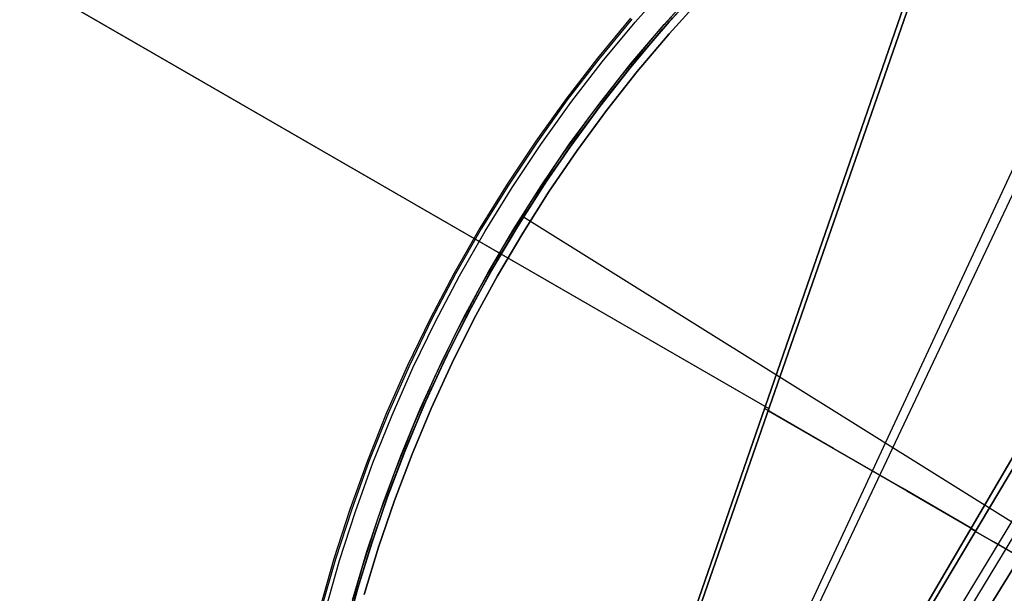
# Model space of a CAD drawing. Header units: millimetres. Extents: x 10871 to 12032, y -2698 to -1680.
# Tile 17 of 183: x 11273 to 11373, y -2006 to -1948. Entities that reach past the tile are written whole.
import ezdxf

# ---------------------------------------------------------------- set-up
doc = ezdxf.new("R2010")
doc.units = ezdxf.units.MM
for name, color, linetype in [('1', 7, 'Continuous'), ('color', 7, 'Continuous'), ('luz', 7, 'Continuous')]:
    doc.layers.add(name, color=color, linetype=linetype)

msp = doc.modelspace()

# ---------------------------------------------------------------- linework, layer by layer
at = {"layer": '1', "color": 7, "true_color": 0xffffff}
for p, q in [((11349.01, -1987.3, 62.69), (11195.61, -1898.74, 56.8)), ((11195.85, -1898.87, 50.99), (11349.37, -1987.51, 56.66)), ((11329.45, -2043.87, 65.37), (11368.47, -1931.04, 60.04)), ((11368.47, -1931.04, 60.04), (11329.45, -2043.87, 65.37)), ((11329.73, -2044.04, 59.36), (11368.93, -1931.31, 53.97)), ((11368.93, -1931.31, 53.97), (11329.73, -2044.04, 59.36)), ((11384.75, -1940.5, 55.97), (11335.12, -2047.22, 59.57)), ((11385.83, -1941.13, 62.29), (11335.54, -2047.46, 65.61)), ((11399.62, -1949.13, 64.9), (11340.39, -2050.33, 65.87)), ((11340.39, -2050.33, 65.87), (11399.62, -1949.13, 64.9)), ((11340.5, -2050.39, 59.86), (11400.46, -1949.63, 58.9)), ((11400.46, -1949.63, 58.9), (11340.5, -2050.39, 59.86)), ((11403.12, -1951.17, 59.33), (11342.37, -2051.49, 59.88)), ((11403.89, -1951.62, 65.57), (11343.21, -2051.99, 65.95)), ((11405.79, -1952.72, 59.67), (11344.23, -2052.6, 59.89)), ((11344.23, -2052.6, 59.89), (11405.79, -1952.72, 59.67)), ((11355.99, -1991.58, 63.38), (11348.94, -1987.51, 62.7)), ((11349.3, -1987.72, 56.67), (11356.39, -1991.82, 57.35)), ((11363.02, -1995.64, 64.27), (11355.99, -1991.58, 63.38)), ((11356.39, -1991.82, 57.35), (11363.46, -1995.9, 58.25)), ((11370.03, -1999.69, 65.38), (11363.02, -1995.64, 64.27)), ((11363.46, -1995.9, 58.25), (11370.51, -1999.97, 59.38)), ((11372.36, -2001.13, 65.65), (11369.99, -1999.76, 65.38)), ((11370.47, -2000.03, 59.38), (11375.02, -2002.65, 59.78)), ((11374.73, -2002.5, 65.86), (11372.36, -2001.13, 65.65))]:
    msp.add_line(p, q, dxfattribs=at)
at = {"layer": 'color', "color": 254, "true_color": 0xcad1ee}
for p, q in [((11335.74, -1948.06, -19.24), (11339.23, -1944.13, -19.24)), ((11338.69, -1948.31, -39.3), (11342.18, -1944.48, -39.3)), ((11338.69, -1948.31, -41.9), (11342.18, -1944.48, -41.9)), ((11340.99, -1945.75, -44.5), (11337.55, -1949.62, -44.5)), ((11342.58, -1945.51, -19.97), (11339.19, -1949.26, -19.97)), ((11342.58, -1945.51, -39.3), (11339.19, -1949.26, -39.3)), ((11339.19, -1949.26, -29.63), (11342.58, -1945.51, -29.63)), ((11335.27, -1947.67, -44.5), (11331.9, -1951.73, -44.5)), ((11335.27, -1947.67, -20.16), (11331.9, -1951.73, -20.16)), ((11335.27, -1947.67, -32.33), (11331.9, -1951.73, -32.33)), ((11335.4, -1947.77, -19.61), (11332.03, -1951.84, -19.61)), ((11332.38, -1952.11, -19.24), (11335.74, -1948.06, -19.24)), ((11335.34, -1952.26, -39.3), (11338.69, -1948.31, -39.3)), ((11335.34, -1952.26, -41.9), (11338.69, -1948.31, -41.9)), ((11339.19, -1949.26, -19.97), (11335.93, -1953.12, -19.97)), ((11339.19, -1949.26, -39.3), (11335.93, -1953.12, -39.3)), ((11335.93, -1953.12, -29.63), (11339.19, -1949.26, -29.63)), ((11337.55, -1949.62, -44.5), (11334.25, -1953.61, -44.5)), ((11331.9, -1951.73, -44.5), (11328.68, -1955.91, -44.5)), ((11331.9, -1951.73, -20.16), (11328.68, -1955.91, -20.16)), ((11331.9, -1951.73, -32.33), (11328.68, -1955.91, -32.33)), ((11332.03, -1951.84, -19.61), (11328.81, -1956.01, -19.61)), ((11329.16, -1956.28, -19.24), (11332.38, -1952.11, -19.24)), ((11332.13, -1956.32, -39.3), (11335.34, -1952.26, -39.3)), ((11332.13, -1956.32, -41.9), (11335.34, -1952.26, -41.9)), ((11335.93, -1953.12, -19.97), (11332.8, -1957.08, -19.97)), ((11335.93, -1953.12, -39.3), (11332.8, -1957.08, -39.3)), ((11332.8, -1957.08, -29.63), (11335.93, -1953.12, -29.63)), ((11334.25, -1953.61, -44.5), (11331.08, -1957.71, -44.5)), ((11328.68, -1955.91, -44.5), (11325.6, -1960.2, -44.5)), ((11328.68, -1955.91, -20.16), (11325.6, -1960.2, -20.16)), ((11328.68, -1955.91, -32.33), (11325.6, -1960.2, -32.33)), ((11328.81, -1956.01, -19.61), (11325.73, -1960.3, -19.61)), ((11326.1, -1960.55, -19.24), (11329.16, -1956.28, -19.24)), ((11329.05, -1960.5, -39.3), (11332.13, -1956.32, -39.3)), ((11329.05, -1960.5, -41.9), (11332.13, -1956.32, -41.9)), ((11332.8, -1957.08, -19.97), (11329.82, -1961.15, -19.97)), ((11332.8, -1957.08, -39.3), (11329.82, -1961.15, -39.3)), ((11329.82, -1961.15, -29.63), (11332.8, -1957.08, -29.63)), ((11331.08, -1957.71, -44.5), (11328.06, -1961.91, -44.5)), ((11325.6, -1960.2, -44.5), (11322.66, -1964.6, -44.5)), ((11325.6, -1960.2, -20.16), (11322.66, -1964.6, -20.16)), ((11325.6, -1960.2, -32.33), (11322.66, -1964.6, -32.33)), ((11325.73, -1960.3, -19.61), (11322.8, -1964.69, -19.61)), ((11326.13, -1964.77, -39.3), (11329.05, -1960.5, -39.3)), ((11326.13, -1964.77, -41.9), (11329.05, -1960.5, -41.9)), ((11323.18, -1964.93, -19.24), (11326.1, -1960.55, -19.24)), ((11329.82, -1961.15, -19.97), (11326.96, -1965.32, -19.97)), ((11329.82, -1961.15, -39.3), (11326.96, -1965.32, -39.3)), ((11326.96, -1965.32, -29.63), (11329.82, -1961.15, -29.63)), ((11328.06, -1961.91, -44.5), (11325.19, -1966.22, -44.5)), ((11322.66, -1964.6, -44.5), (11319.89, -1969.09, -44.5)), ((11322.66, -1964.6, -20.16), (11319.89, -1969.09, -20.16)), ((11322.66, -1964.6, -32.33), (11319.89, -1969.09, -32.33)), ((11322.8, -1964.69, -19.61), (11320.03, -1969.17, -19.61)), ((11320.41, -1969.4, -19.24), (11323.18, -1964.93, -19.24)), ((11323.35, -1969.15, -39.3), (11326.13, -1964.77, -39.3)), ((11323.35, -1969.15, -41.9), (11326.13, -1964.77, -41.9)), ((11326.96, -1965.32, -19.97), (11324.26, -1969.59, -19.97)), ((11326.96, -1965.32, -39.3), (11324.26, -1969.59, -39.3)), ((11324.26, -1969.59, -29.63), (11326.96, -1965.32, -29.63)), ((11325.19, -1966.22, -44.5), (11322.46, -1970.62, -44.5)), ((11319.89, -1969.09, -44.5), (11317.27, -1973.68, -44.5)), ((11319.89, -1969.09, -20.16), (11317.27, -1973.68, -20.16)), ((11319.89, -1969.09, -32.33), (11317.27, -1973.68, -32.33)), ((11320.03, -1969.17, -19.61), (11317.41, -1973.76, -19.61)), ((11317.8, -1973.97, -19.24), (11320.41, -1969.4, -19.24)), ((11320.73, -1973.62, -39.3), (11323.35, -1969.15, -39.3)), ((11320.73, -1973.62, -41.9), (11323.35, -1969.15, -41.9)), ((11324.26, -1969.59, -19.97), (11321.7, -1973.94, -19.97)), ((11324.26, -1969.59, -39.3), (11321.7, -1973.94, -39.3)), ((11321.7, -1973.94, -29.63), (11324.26, -1969.59, -29.63)), ((11322.46, -1970.62, -44.5), (11319.9, -1975.12, -44.5)), ((11317.27, -1973.68, -44.5), (11314.8, -1978.35, -44.5)), ((11317.27, -1973.68, -20.16), (11314.8, -1978.35, -20.16)), ((11317.27, -1973.68, -32.33), (11314.8, -1978.35, -32.33)), ((11317.41, -1973.76, -19.61), (11314.95, -1978.42, -19.61)), ((11315.35, -1978.62, -19.24), (11317.8, -1973.97, -19.24)), ((11318.26, -1978.17, -39.3), (11320.73, -1973.62, -39.3)), ((11318.26, -1978.17, -41.9), (11320.73, -1973.62, -41.9)), ((11321.7, -1973.94, -19.97), (11319.28, -1978.38, -19.97)), ((11321.7, -1973.94, -39.3), (11319.28, -1978.38, -39.3)), ((11319.28, -1978.38, -29.63), (11321.7, -1973.94, -29.63)), ((11319.9, -1975.12, -44.5), (11317.48, -1979.7, -44.5)), ((11314.8, -1978.35, -44.5), (11312.51, -1983.1, -44.5)), ((11314.8, -1978.35, -20.16), (11312.51, -1983.1, -20.16)), ((11314.8, -1978.35, -32.33), (11312.51, -1983.1, -32.33)), ((11314.95, -1978.42, -19.61), (11312.66, -1983.17, -19.61)), ((11315.96, -1982.81, -39.3), (11318.26, -1978.17, -39.3)), ((11315.96, -1982.81, -41.9), (11318.26, -1978.17, -41.9)), ((11319.28, -1978.38, -19.97), (11317.02, -1982.9, -19.97)), ((11319.28, -1978.38, -39.3), (11317.02, -1982.9, -39.3)), ((11317.02, -1982.9, -29.63), (11319.28, -1978.38, -29.63)), ((11313.06, -1983.36, -19.24), (11315.35, -1978.62, -19.24)), ((11317.48, -1979.7, -44.5), (11315.23, -1984.36, -44.5)), ((11312.51, -1983.1, -44.5), (11310.37, -1987.94, -44.5)), ((11312.51, -1983.1, -20.16), (11310.37, -1987.94, -20.16)), ((11312.51, -1983.1, -32.33), (11310.37, -1987.94, -32.33)), ((11312.66, -1983.17, -19.61), (11310.52, -1988, -19.61)), ((11310.93, -1988.17, -19.24), (11313.06, -1983.36, -19.24)), ((11313.81, -1987.53, -39.3), (11315.96, -1982.81, -39.3)), ((11313.81, -1987.53, -41.9), (11315.96, -1982.81, -41.9)), ((11317.02, -1982.9, -19.97), (11314.92, -1987.49, -19.97)), ((11317.02, -1982.9, -39.3), (11314.92, -1987.49, -39.3)), ((11314.92, -1987.49, -29.63), (11317.02, -1982.9, -29.63)), ((11315.23, -1984.36, -44.5), (11313.14, -1989.1, -44.5)), ((11311.83, -1992.31, -39.3), (11313.81, -1987.53, -39.3)), ((11311.83, -1992.31, -41.9), (11313.81, -1987.53, -41.9)), ((11314.92, -1987.49, -19.97), (11312.97, -1992.15, -19.97)), ((11314.92, -1987.49, -39.3), (11312.97, -1992.15, -39.3)), ((11312.97, -1992.15, -29.63), (11314.92, -1987.49, -29.63)), ((11310.37, -1987.94, -44.5), (11308.41, -1992.84, -44.5)), ((11310.37, -1987.94, -20.16), (11308.41, -1992.84, -20.16)), ((11310.37, -1987.94, -32.33), (11308.41, -1992.84, -32.33)), ((11310.52, -1988, -19.61), (11308.56, -1992.9, -19.61)), ((11308.97, -1993.05, -19.24), (11310.93, -1988.17, -19.24)), ((11313.14, -1989.1, -44.5), (11311.21, -1993.91, -44.5)), ((11310.01, -1997.17, -39.3), (11311.83, -1992.31, -39.3)), ((11310.01, -1997.17, -41.9), (11311.83, -1992.31, -41.9)), ((11312.97, -1992.15, -19.97), (11311.18, -1996.87, -19.97)), ((11312.97, -1992.15, -39.3), (11311.18, -1996.87, -39.3)), ((11311.18, -1996.87, -29.63), (11312.97, -1992.15, -29.63)), ((11308.41, -1992.84, -44.5), (11306.61, -1997.81, -44.5)), ((11308.41, -1992.84, -20.16), (11306.61, -1997.81, -20.16)), ((11308.41, -1992.84, -32.33), (11306.61, -1997.81, -32.33)), ((11308.56, -1992.9, -19.61), (11306.77, -1997.86, -19.61)), ((11307.19, -1998, -19.24), (11308.97, -1993.05, -19.24)), ((11311.21, -1993.91, -44.5), (11309.45, -1998.78, -44.5)), ((11308.36, -2002.08, -39.3), (11310.01, -1997.17, -39.3)), ((11308.36, -2002.08, -41.9), (11310.01, -1997.17, -41.9)), ((11311.18, -1996.87, -19.97), (11309.55, -2001.65, -19.97)), ((11311.18, -1996.87, -39.3), (11309.55, -2001.65, -39.3)), ((11309.55, -2001.65, -29.63), (11311.18, -1996.87, -29.63)), ((11306.61, -1997.81, -44.5), (11304.99, -2002.83, -44.5)), ((11306.61, -1997.81, -20.16), (11304.99, -2002.83, -20.16)), ((11306.61, -1997.81, -32.33), (11304.99, -2002.83, -32.33)), ((11306.77, -1997.86, -19.61), (11305.15, -2002.88, -19.61)), ((11305.57, -2003.01, -19.24), (11307.19, -1998, -19.24)), ((11309.45, -1998.78, -44.5), (11307.86, -2003.7, -44.5)), ((11309.55, -2001.65, -19.97), (11308.08, -2006.48, -19.97)), ((11309.55, -2001.65, -39.3), (11308.08, -2006.48, -39.3)), ((11308.08, -2006.48, -29.63), (11309.55, -2001.65, -29.63)), ((11306.89, -2007.04, -39.3), (11308.36, -2002.08, -39.3)), ((11306.89, -2007.04, -41.9), (11308.36, -2002.08, -41.9)), ((11304.99, -2002.83, -44.5), (11303.54, -2007.91, -44.5)), ((11304.99, -2002.83, -20.16), (11303.54, -2007.91, -20.16)), ((11304.99, -2002.83, -32.33), (11303.54, -2007.91, -32.33)), ((11305.15, -2002.88, -19.61), (11303.7, -2007.95, -19.61)), ((11304.13, -2008.07, -19.24), (11305.57, -2003.01, -19.24)), ((11307.86, -2003.7, -44.5), (11306.44, -2008.68, -44.5))]:
    msp.add_line(p, q, dxfattribs=at)
at = {"layer": 'luz', "color": 254, "true_color": 0xcad1ee}
for p, q in [((11342.67, -1944.24, -41.25), (11339.21, -1948.03, -41.25)), ((11339.21, -1948.03, -41.25), (11342.67, -1944.24, -41.25)), ((11338.52, -1948.8, -39.75), (11341.92, -1945.04, -39.75)), ((11341.92, -1945.04, -40.5), (11338.52, -1948.8, -40.5)), ((11339.21, -1948.03, -41.25), (11335.87, -1951.93, -41.25)), ((11335.87, -1951.93, -41.25), (11339.21, -1948.03, -41.25)), ((11336.22, -1951.51, -42.75), (11339.53, -1947.66, -42.75)), ((11336.22, -1951.51, -42), (11339.53, -1947.66, -42)), ((11335.25, -1952.68, -39.75), (11338.52, -1948.8, -39.75)), ((11338.52, -1948.8, -40.5), (11335.25, -1952.68, -40.5)), ((11335.87, -1951.93, -41.25), (11332.67, -1955.94, -41.25)), ((11332.67, -1955.94, -41.25), (11335.87, -1951.93, -41.25)), ((11333.04, -1955.46, -42.75), (11336.22, -1951.51, -42.75)), ((11333.04, -1955.46, -42), (11336.22, -1951.51, -42)), ((11332.12, -1956.66, -39.75), (11335.25, -1952.68, -39.75)), ((11335.25, -1952.68, -40.5), (11332.12, -1956.66, -40.5)), ((11330, -1959.52, -42.75), (11333.04, -1955.46, -42.75)), ((11330, -1959.52, -42), (11333.04, -1955.46, -42)), ((11332.67, -1955.94, -41.25), (11329.61, -1960.06, -41.25)), ((11329.61, -1960.06, -41.25), (11332.67, -1955.94, -41.25)), ((11329.12, -1960.75, -39.75), (11332.12, -1956.66, -39.75)), ((11332.12, -1956.66, -40.5), (11329.12, -1960.75, -40.5)), ((11327.1, -1963.67, -42.75), (11330, -1959.52, -42.75)), ((11327.1, -1963.67, -42), (11330, -1959.52, -42)), ((11329.61, -1960.06, -41.25), (11326.7, -1964.28, -41.25)), ((11326.7, -1964.28, -41.25), (11329.61, -1960.06, -41.25)), ((11326.26, -1964.94, -39.75), (11329.12, -1960.75, -39.75)), ((11329.12, -1960.75, -40.5), (11326.26, -1964.94, -40.5)), ((11326.7, -1964.28, -41.25), (11323.93, -1968.6, -41.25)), ((11323.93, -1968.6, -41.25), (11326.7, -1964.28, -41.25)), ((11324.34, -1967.93, -42.75), (11327.1, -1963.67, -42.75)), ((11324.34, -1967.93, -42), (11327.1, -1963.67, -42)), ((11323.54, -1969.22, -39.75), (11326.26, -1964.94, -39.75)), ((11326.26, -1964.94, -40.5), (11323.54, -1969.22, -40.5)), ((11321.73, -1972.27, -42.75), (11324.34, -1967.93, -42.75)), ((11321.73, -1972.27, -42), (11324.34, -1967.93, -42)), ((11324.34, -1967.93, -42.75), (11578.42, -2126.68, -42.75)), ((11324.34, -1967.93, -41.25), (11324.34, -1967.93, -42.75)), ((11324.34, -1967.93, -41.25), (11578.42, -2126.68, -41.25)), ((11320.97, -1973.59, -39.75), (11323.54, -1969.22, -39.75)), ((11323.54, -1969.22, -40.5), (11320.97, -1973.59, -40.5)), ((11323.93, -1968.6, -41.25), (11321.3, -1973.01, -41.25)), ((11321.3, -1973.01, -41.25), (11323.93, -1968.6, -41.25)), ((11319.26, -1976.7, -42.75), (11321.73, -1972.27, -42.75)), ((11319.26, -1976.7, -42), (11321.73, -1972.27, -42)), ((11321.3, -1973.01, -41.25), (11318.84, -1977.51, -41.25)), ((11318.84, -1977.51, -41.25), (11321.3, -1973.01, -41.25)), ((11318.55, -1978.05, -39.75), (11320.97, -1973.59, -39.75)), ((11320.97, -1973.59, -40.5), (11318.55, -1978.05, -40.5)), ((11318.84, -1977.51, -41.25), (11316.52, -1982.09, -41.25)), ((11316.52, -1982.09, -41.25), (11318.84, -1977.51, -41.25)), ((11316.95, -1981.22, -42.75), (11319.26, -1976.7, -42.75)), ((11316.95, -1981.22, -42), (11319.26, -1976.7, -42)), ((11316.29, -1982.58, -39.75), (11318.55, -1978.05, -39.75)), ((11318.55, -1978.05, -40.5), (11316.29, -1982.58, -40.5)), ((11314.79, -1985.8, -42.75), (11316.95, -1981.22, -42.75)), ((11314.79, -1985.8, -42), (11316.95, -1981.22, -42)), ((11314.17, -1987.19, -39.75), (11316.29, -1982.58, -39.75)), ((11316.29, -1982.58, -40.5), (11314.17, -1987.19, -40.5)), ((11316.52, -1982.09, -41.25), (11314.37, -1986.75, -41.25)), ((11314.37, -1986.75, -41.25), (11316.52, -1982.09, -41.25)), ((11312.79, -1990.46, -42.75), (11314.79, -1985.8, -42.75)), ((11312.79, -1990.46, -42), (11314.79, -1985.8, -42)), ((11312.22, -1991.87, -39.75), (11314.17, -1987.19, -39.75)), ((11314.17, -1987.19, -40.5), (11312.22, -1991.87, -40.5)), ((11314.37, -1986.75, -41.25), (11312.38, -1991.48, -41.25)), ((11312.38, -1991.48, -41.25), (11314.37, -1986.75, -41.25)), ((11310.94, -1995.19, -42.75), (11312.79, -1990.46, -42.75)), ((11310.94, -1995.19, -42), (11312.79, -1990.46, -42)), ((11312.38, -1991.48, -41.25), (11310.54, -1996.27, -41.25)), ((11310.54, -1996.27, -41.25), (11312.38, -1991.48, -41.25)), ((11310.42, -1996.61, -39.75), (11312.22, -1991.87, -39.75)), ((11312.22, -1991.87, -40.5), (11310.42, -1996.61, -40.5)), ((11309.26, -1999.97, -42.75), (11310.94, -1995.19, -42.75)), ((11309.26, -1999.97, -42), (11310.94, -1995.19, -42)), ((11308.79, -2001.41, -39.75), (11310.42, -1996.61, -39.75)), ((11310.42, -1996.61, -40.5), (11308.79, -2001.41, -40.5)), ((11310.54, -1996.27, -41.25), (11308.88, -2001.12, -41.25)), ((11308.88, -2001.12, -41.25), (11310.54, -1996.27, -41.25)), ((11307.74, -2004.81, -42.75), (11309.26, -1999.97, -42.75)), ((11307.74, -2004.81, -42), (11309.26, -1999.97, -42)), ((11307.31, -2006.27, -39.75), (11308.79, -2001.41, -39.75)), ((11308.79, -2001.41, -40.5), (11307.31, -2006.27, -40.5)), ((11308.88, -2001.12, -41.25), (11307.38, -2006.03, -41.25)), ((11307.38, -2006.03, -41.25), (11308.88, -2001.12, -41.25)), ((11306.38, -2009.69, -42.75), (11307.74, -2004.81, -42.75)), ((11306.38, -2009.69, -42), (11307.74, -2004.81, -42)), ((11306.01, -2011.17, -39.75), (11307.31, -2006.27, -39.75)), ((11307.31, -2006.27, -40.5), (11306.01, -2011.17, -40.5)), ((11307.38, -2006.03, -41.25), (11306.05, -2010.99, -41.25)), ((11306.05, -2010.99, -41.25), (11307.38, -2006.03, -41.25))]:
    msp.add_line(p, q, dxfattribs=at)

doc.saveas('drawing.dxf')
